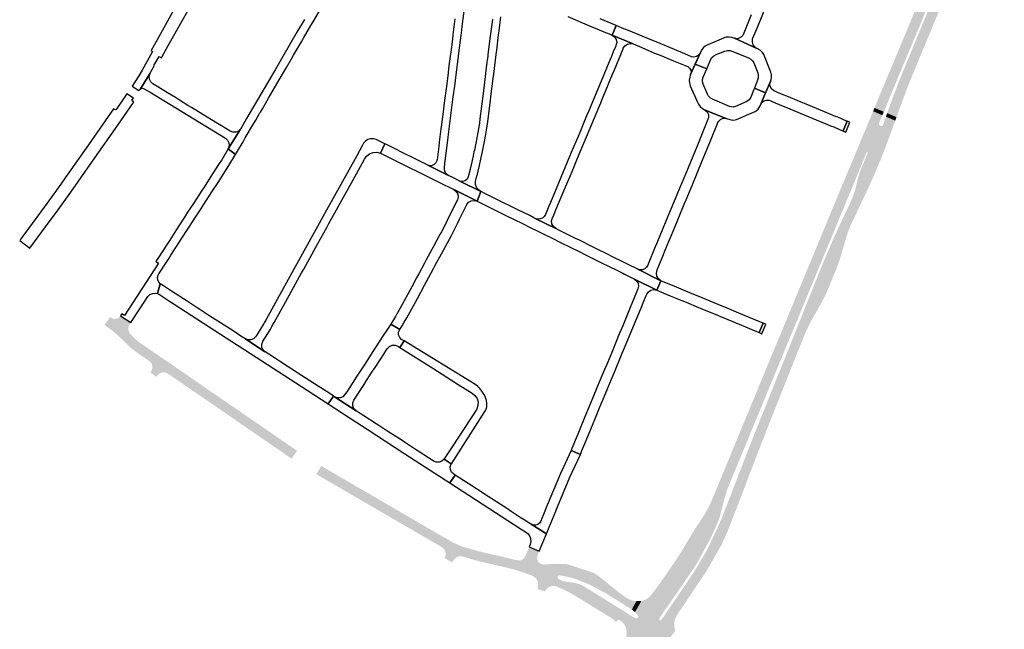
# Model space of a CAD drawing. Header units: metres. Extents: x 124582 to 143330, y 393481 to 406815.
# Tile 26 of 134: x 131905 to 132544, y 395735 to 396130. Entities that reach past the tile are written whole.
import ezdxf

# ---------------------------------------------------------------- set-up
doc = ezdxf.new("R2010")
doc.units = ezdxf.units.M
doc.header["$MEASUREMENT"] = 0
for name, color, linetype, lineweight in [('ir-ARC-asfalt-bestaande wegen-niet te inspecteren', 151, 'Continuous', 0), ('ir-ARC-asfalt-hoofdwegen-te inspecteren', 5, 'Continuous', 0), ('ir-ARC-fietspaden naastliggend- te inspecteren', 1, 'Continuous', 0)]:
    doc.layers.add(name, color=color, linetype=linetype, lineweight=lineweight)

msp = doc.modelspace()

# ---------------------------------------------------------------- hatches: boundary and pattern name
at = {"layer": 'ir-ARC-asfalt-hoofdwegen-te inspecteren', "linetype": 'Continuous', "lineweight": 13}
for points in [[(132465.506, 396070.442), (132459.491, 396072.996), (132460.093, 396074.439), (132462.152, 396079.374), (132465.856, 396088.252), (132467.02, 396091.052), (132468.887, 396095.545), (132470.505, 396099.437), (132472.48, 396104.167), (132473.755, 396107.214), (132476.319, 396113.352), (132478.707, 396119.088), (132481.497, 396125.79), (132483.555, 396130.726), (132485.85, 396136.233), (132487.662, 396140.581), (132494.606, 396157.26), (132496.252, 396161.225), (132498.342, 396166.261), (132500.515, 396171.491), (132502.879, 396177.184), (132505.021, 396182.341), (132506.614, 396186.168), (132508.83, 396191.488), (132511.235, 396197.279), (132513.402, 396202.507), (132515.145, 396206.739), (132517.429, 396212.35), (132519.603, 396217.688), (132521.691, 396222.819), (132523.621, 396227.844), (132525.67, 396233.202), (132525.933, 396233.889), (132526.784, 396236.264), (132527.815, 396239.151), (132528.769, 396241.775), (132528.923, 396242.228), (132535.03, 396239.842), (132534.873, 396239.346), (132533.932, 396236.712), (132532.893, 396233.837), (132531.4, 396230.078), (132528.517, 396222.608), (132524.785, 396213.256), (132511.683, 396181.547), (132498.609, 396150.11), (132488.882, 396126.466), (132469.931, 396081.099)], [(132473.73, 396066.975), (132467.701, 396069.53), (132469.476, 396074.549), (132471.646, 396080.421), (132474.067, 396086.77), (132477.432, 396095.312), (132487.263, 396119.131), (132497.815, 396144.592), (132499.2, 396144.018), (132535.664, 396232.229), (132535.892, 396232.779), (132538.287, 396238.574), (132543.656, 396236.4), (132541.389, 396230.585), (132541.181, 396230.051), (132537.373, 396220.278), (132529.132, 396200.462), (132524.277, 396188.747), (132522.682, 396186.513), (132520.917, 396183.006), (132506.185, 396147.494), (132503.459, 396140.924), (132484.792, 396095.927), (132483.44, 396092.717), (132481.392, 396087.545), (132480.075, 396084.193), (132474.332, 396068.656)], [(132396.481, 395904.148), (132390.435, 395906.661), (132406.49, 395945.387), (132408.387, 395949.97), (132410.771, 395955.727), (132412.823, 395960.685), (132416.401, 395969.349), (132418.387, 395974.156), (132421.834, 395982.477), (132423.17, 395985.702), (132424.907, 395989.898), (132426.66, 395994.142), (132429.635, 396001.323), (132430.806, 396004.152), (132433.122, 396009.739), (132435.049, 396014.384), (132437.44, 396020.118), (132439.352, 396024.673), (132442.162, 396031.375), (132443.881, 396035.514), (132458.149, 396069.776), (132458.576, 396070.8), (132464.595, 396068.248), (132464.126, 396067.118), (132462.99, 396064.368), (132462.306, 396062.849), (132462.325, 396062.055), (132462.911, 396061.519), (132463.377, 396061.361), (132454.877, 396044.359), (132454.586, 396044.476), (132446.628, 396025.278), (132421.406, 395964.429), (132419.798, 395960.475), (132405.583, 395926.174), (132405.154, 395925.136), (132404.163, 395922.738), (132403.734, 395921.7)], [(132404.601, 395901.927), (132398.769, 395904.199), (132405.451, 395920.838), (132405.87, 395921.882), (132406.837, 395924.291), (132407.256, 395925.335), (132421.073, 395959.886), (132425.086, 395969.731), (132428.141, 395977.121), (132431.712, 395985.424), (132438.726, 396000.948), (132443.116, 396009.912), (132444.785, 396013.595), (132446.37, 396017.817), (132447.512, 396022.18), (132447.772, 396023.44), (132448.056, 396024.697), (132449.003, 396028.264), (132450.144, 396031.774), (132455.21, 396044.226), (132454.877, 396044.359), (132463.377, 396061.361), (132463.74, 396061.238), (132464.526, 396061.275), (132465.028, 396061.881), (132465.493, 396063.346), (132466.499, 396066.132), (132466.908, 396067.288), (132472.914, 396064.695), (132472.484, 396063.493), (132471.219, 396059.961), (132469.346, 396054.827), (132467.96, 396051.1), (132467.129, 396048.802), (132465.403, 396044.377), (132463.296, 396039.125), (132460.997, 396033.579), (132459.158, 396029.277), (132458.071, 396026.818), (132457.446, 396025.402), (132455.572, 396021.272), (132451.508, 396012.599), (132451.313, 396012.259), (132448.916, 396007.213), (132443.581, 395995.834), (132415.268, 395928.458), (132415.104, 395928.077), (132414.407, 395926.382), (132407.564, 395909.388)], [(132415.268, 395928.458), (132443.581, 395995.834), (132442.305, 395992.511), (132441.568, 395990.26), (132438.773, 395980.814), (132437.217, 395975.429), (132435.319, 395969.879), (132432.528, 395963.172), (132430.354, 395957.741), (132427.551, 395951.231), (132426.527, 395949.248), (132425.834, 395947.968), (132422.746, 395942.524), (132420.985, 395939.325), (132417.645, 395933.318)], [(131973.33, 395921.202), (131968.632, 395925.69), (131967.117, 395926.992), (131965.542, 395928.254), (131960.212, 395932.268), (131963.833, 395937.287), (131965.142, 395936.449), (131966.66, 395936.113), (131968.201, 395936.321), (131969.575, 395937.048), (131970.615, 395938.203), (131977.308, 395933.835), (131976.359, 395932.381), (131975.764, 395930.665), (131975.766, 395928.849), (131976.364, 395927.135), (131977.492, 395925.712)], [(131993.952, 395898.645), (131989.95, 395901.33), (131990.588, 395902.267), (131991.235, 395903.917), (131991.244, 395905.689), (131990.614, 395907.345), (131989.43, 395908.663), (131988.619, 395909.271), (131985.522, 395911.35), (131983.695, 395912.58), (131982.433, 395913.43), (131977.933, 395916.813), (131976.879, 395917.676), (131976.054, 395918.438), (131974.667, 395919.795), (131973.33, 395921.202), (131977.492, 395925.712), (131978.173, 395924.966), (131979.95, 395923.196), (131981.883, 395921.598), (131984.366, 395919.845), (132005.865, 395905.074), (132002.231, 395900.037), (132001.255, 395900.685), (131999.416, 395901.416), (131997.438, 395901.376), (131995.63, 395900.571), (131994.276, 395899.128)], [(132081.531, 395845.475), (132079.771, 395846.696), (132077.067, 395848.573), (132072.705, 395851.568), (132063.707, 395857.745), (132033.105, 395878.829), (132030.582, 395880.547), (132018.992, 395888.519), (132004.265, 395898.641), (132002.231, 395900.037), (132005.865, 395905.074), (132018.915, 395896.108), (132026.522, 395890.833), (132034.068, 395885.661), (132036.6, 395883.926), (132041.348, 395880.699), (132085.056, 395850.603)], [(132329.995, 395740.712), (132324.622, 395745.722), (132335.097, 395761.134), (132336.559, 395763.285), (132341.583, 395770.762), (132345.306, 395776.703), (132349.388, 395783.61), (132352.4, 395789.162), (132360.586, 395807.071), (132368.844, 395828.572), (132375.375, 395845.439), (132382.174, 395862.894), (132387.403, 395875.866), (132398.769, 395904.199), (132404.601, 395901.927), (132403.349, 395898.713), (132402.543, 395896.721), (132399.33, 395888.693), (132397.623, 395884.296), (132397.195, 395883.286), (132394.047, 395875.421), (132391.998, 395870.167), (132388.814, 395862.017), (132386.676, 395856.645), (132383.01, 395847.109), (132380.944, 395841.79), (132377.59, 395833.122), (132375.252, 395826.839), (132372.303, 395819.195), (132369.977, 395813.163), (132366.487, 395804.125), (132364.472, 395798.991), (132361.101, 395791.296), (132360.304, 395789.536), (132350.498, 395772.454), (132347.782, 395768.481), (132343.431, 395761.986), (132339.785, 395756.543), (132337.779, 395753.548), (132334.51, 395748.663), (132332.569, 395745.751), (132331.794, 395744.623), (132331.268, 395743.73), (132330.739, 395742.525), (132330.021, 395740.981), (132329.99, 395740.848)], [(132353.004, 395793.42), (132342.634, 395799.101), (132348.036, 395807.359), (132348.775, 395808.507), (132349.65, 395809.868), (132350.798, 395811.778), (132351.606, 395813.296), (132351.97, 395813.979), (132352.718, 395815.59), (132353.789, 395818.104), (132355.829, 395822.912), (132357.993, 395828.144), (132360.517, 395834.247), (132362.463, 395838.952), (132366.225, 395848.082), (132368.046, 395852.494), (132370.849, 395859.256), (132372.511, 395863.267), (132375.383, 395870.23), (132377.111, 395874.422), (132379.529, 395880.267), (132381.422, 395884.836), (132384.369, 395891.982), (132385.789, 395895.433), (132388.497, 395901.999), (132390.435, 395906.661), (132396.481, 395904.148), (132364.005, 395825.545), (132361.507, 395816.887), (132359.821, 395810.076), (132358.994, 395807.192), (132357.959, 395804.376), (132357.563, 395803.44)], [(132179.062, 395788.027), (132179.035, 395788.043), (132143.091, 395808.933), (132140.287, 395810.563), (132117.467, 395823.826), (132101.473, 395833.155), (132100.889, 395833.499), (132099.283, 395834.446), (132097.609, 395835.434), (132100.719, 395840.756), (132107.154, 395837.037), (132120.696, 395829.133), (132134.102, 395821.35), (132143.178, 395816.06), (132145.838, 395814.509), (132148.917, 395812.715), (132177.11, 395796.321), (132182.182, 395793.394)], [(132321.69, 395744.498), (132311.279, 395754.186), (132312.551, 395754.92), (132313.709, 395755.822), (132318.952, 395762.681), (132322.644, 395767.932), (132326.086, 395772.876), (132329.321, 395777.591), (132332.336, 395782.052), (132335.577, 395787.298), (132338.301, 395791.913), (132341.119, 395796.691), (132342.634, 395799.101), (132353.004, 395793.42), (132344.069, 395777.108), (132333.737, 395761.765), (132323.277, 395746.899)], [(132237.38, 395769.67), (132235.272, 395770.437), (132232.216, 395771.485), (132228.392, 395772.749), (132225.517, 395773.657), (132223.585, 395774.158), (132219.221, 395775.189), (132201.389, 395779.344), (132194.524, 395781.34), (132192.394, 395781.99), (132190.73, 395782.189), (132189.088, 395781.851), (132187.639, 395781.009), (132186.531, 395779.752), (132185.754, 395778.537), (132185.513, 395778.159), (132180.7, 395781.111), (132181.389, 395782.949), (132181.319, 395784.91), (132180.502, 395786.694), (132179.062, 395788.027), (132182.182, 395793.394), (132185.458, 395791.504), (132189.654, 395789.451), (132191.214, 395788.817), (132193.01, 395788.183), (132202.313, 395785.573), (132203.953, 395785.145), (132208.181, 395784.174), (132211.563, 395783.375), (132227.719, 395779.571), (132229.275, 395779.398), (132230.792, 395779.785), (132232.074, 395780.684), (132232.955, 395781.978), (132235.667, 395788.321), (132242.075, 395785.389), (132240.95, 395782.666), (132240.697, 395781.119), (132241, 395779.581), (132241.821, 395778.245), (132243.057, 395777.28), (132244.552, 395776.808)], [(132296.7, 395738.671), (132295.211, 395740.186), (132294.537, 395740.695), (132294.072, 395741), (132293.743, 395741.105), (132293.422, 395740.976), (132291.64, 395739.718), (132290.435, 395741.004), (132289.893, 395741.439), (132289.319, 395741.829), (132287.606, 395742.896), (132279.713, 395747.763), (132276.678, 395749.624), (132268.407, 395754.75), (132266.123, 395756.105), (132260.953, 395759.077), (132257.277, 395760.884), (132253.585, 395762.469), (132253.108, 395762.646), (132251.378, 395762.936), (132249.637, 395762.716), (132248.034, 395762.004), (132246.703, 395760.861), (132245.758, 395759.383), (132240.879, 395760.966), (132241.244, 395762.078), (132241.489, 395763.931), (132241.174, 395765.773), (132240.326, 395767.439), (132239.022, 395768.778), (132237.38, 395769.67), (132244.552, 395776.808), (132247.561, 395777.037), (132258.029, 395777.228), (132260.088, 395777.083), (132277.182, 395771.506), (132279.185, 395770.333), (132281.063, 395768.969), (132291.469, 395760.582), (132295.55, 395757.257), (132297.886, 395755.685), (132300.332, 395754.291), (132296.826, 395755.914), (132284.336, 395763.496), (132276.408, 395767.563), (132268.148, 395770.906), (132259.623, 395773.499), (132255.471, 395774.514), (132250.241, 395775.808), (132244.901, 395776.528), (132244.853, 395775.248), (132250.08, 395774.562), (132255.203, 395773.321), (132258.577, 395772.451), (132262.477, 395771.408), (132266.324, 395770.22), (132270.222, 395768.801), (132273.938, 395767.289), (132277.564, 395765.591), (132283.02, 395762.765), (132288.396, 395759.648), (132298.686, 395753.335), (132300.453, 395752.423), (132302.025, 395751.742), (132302.985, 395753.336), (132305.194, 395753.171), (132302.131, 395747.646), (132300.296, 395748.868), (132284.926, 395758.322), (132280.542, 395760.755), (132274.741, 395763.758), (132271.722, 395765.064), (132267.773, 395766.603), (132264.951, 395767.628), (132262.059, 395768.513), (132255.166, 395769.835), (132254.427, 395769.657), (132254.006, 395769.024), (132253.973, 395768.237), (132254.095, 395767.865), (132254.349, 395767.564), (132255.481, 395766.92), (132258.242, 395765.95), (132261.118, 395765.412), (132263.102, 395765.202), (132265.061, 395764.891), (132267.518, 395764.314), (132269.857, 395763.368), (132270.807, 395762.806), (132273.248, 395761.293), (132281.381, 395756.267), (132284.236, 395754.477), (132292.361, 395749.431), (132294.496, 395748.119), (132298.43, 395745.682), (132300.244, 395744.538)], [(132315.379, 395717.954), (132306.135, 395724.45), (132307.37, 395726.318), (132307.448, 395726.673), (132307.275, 395726.992), (132306.935, 395727.119), (132306.595, 395726.993), (132304.849, 395725.353), (132298.547, 395729.781), (132298.604, 395730.042), (132298.823, 395732.799), (132298.399, 395735.532), (132298.318, 395735.768), (132302.504, 395743.149), (132304.521, 395741.91), (132305.264, 395741.815), (132305.88, 395742.241), (132306.177, 395742.694), (132306.324, 395743.175), (132306.19, 395743.66), (132305.275, 395744.899), (132304.168, 395745.971), (132308.41, 395753.256), (132309.878, 395753.619), (132311.279, 395754.186), (132321.69, 395744.498), (132320.612, 395743.009), (132319.987, 395741.51), (132319.993, 395740.98), (132320.343, 395740.582), (132320.868, 395740.51), (132321.313, 395740.797), (132323.038, 395743.374), (132329.668, 395737.228), (132329.685, 395736.961), (132329.905, 395735.381), (132330.33, 395733.843), (132324.715, 395726.537), (132323.898, 395727.084), (132323.329, 395727.219), (132322.834, 395726.906), (132322.71, 395726.334), (132323.033, 395725.846), (132323.728, 395725.355), (132318.029, 395718.447), (132316.84, 395718.31)], [(132304.168, 395745.971), (132302.131, 395747.646), (132305.194, 395753.171), (132305.696, 395753.134), (132308.41, 395753.256)], [(132298.318, 395735.768), (132297.627, 395737.285), (132296.7, 395738.671), (132300.244, 395744.538), (132302.504, 395743.149)], [(132329.668, 395737.228), (132323.038, 395743.374), (132324.622, 395745.722), (132329.995, 395740.712), (132329.706, 395738.982)]]:
    msp.add_hatch(color=5, dxfattribs=at).paths.add_polyline_path(points)
at = {"layer": 'ir-ARC-fietspaden naastliggend- te inspecteren', "linetype": 'Continuous', "lineweight": 30}
msp.add_hatch(color=1, dxfattribs=at).paths.add_polyline_path([(132302.025, 395751.742), (132300.453, 395752.423), (132298.686, 395753.335), (132288.396, 395759.648), (132283.02, 395762.765), (132277.564, 395765.591), (132273.938, 395767.289), (132270.222, 395768.801), (132266.324, 395770.22), (132262.477, 395771.408), (132258.577, 395772.451), (132255.203, 395773.321), (132250.08, 395774.562), (132244.853, 395775.248), (132244.901, 395776.528), (132250.241, 395775.808), (132255.471, 395774.514), (132259.623, 395773.499), (132268.148, 395770.906), (132276.408, 395767.563), (132284.336, 395763.496), (132296.826, 395755.914), (132300.332, 395754.291), (132301.842, 395753.592), (132302.404, 395753.426), (132302.985, 395753.336)])

# ---------------------------------------------------------------- linework, layer by layer
at = {"layer": 'ir-ARC-asfalt-bestaande wegen-niet te inspecteren', "color": 7, "linetype": 'Continuous', "lineweight": 30, "flags": 128}
for points in [[(132007.641, 396140.802), (131994.345, 396117.029), (131990.47, 396110.143), (131991.002, 396109.833), (131991.239, 396109.522), (131991.197, 396109.134), (131984.617, 396097.35), (131982.43, 396093.71), (131980.18, 396090.111), (131978.173, 396087.145), (131982.375, 396084.18), (131982.566, 396084.452), (131983.542, 396085.423), (131989.804, 396095.416), (131990.557, 396096.727), (131992.52, 396100.222), (131992.213, 396100.395), (131995.56, 396106.352), (131997.147, 396105.461), (131997.632, 396106.325), (132001.598, 396113.391), (132007.807, 396124.531), (132017.065, 396140.99)], [(132187.447, 396130.814), (132186.129, 396120.295), (132185.773, 396117.491), (132184.716, 396109.166), (132184.373, 396106.463), (132183.363, 396098.505), (132183.003, 396095.668), (132181.882, 396086.816), (132181.527, 396083.993), (132180.336, 396074.533), (132180.018, 396072.039), (132178.757, 396062.146), (132178.402, 396059.359), (132177.311, 396050.805), (132176.943, 396047.923), (132175.843, 396039.299), (132175.797, 396038.963), (132175.723, 396038.628), (132175.108, 396037.284), (132174.073, 396036.23), (132172.741, 396035.589), (132171.271, 396035.44), (132169.838, 396035.799), (132183.309, 396029.13), (132182.041, 396030.088), (132181.115, 396031.38), (132180.614, 396032.888), (132180.583, 396034.477), (132181.152, 396038.684), (132181.78, 396043.615), (132182.847, 396052.004), (132183.578, 396057.755), (132186.401, 396080.071), (132187.284, 396087.05), (132188.212, 396094.439), (132189.268, 396102.86), (132190.19, 396110.209), (132191.446, 396120.228), (132191.617, 396121.443), (132192.154, 396125.723), (132194.044, 396140.746)], [(132379.512, 396133.275), (132374.233, 396120.429), (132374.113, 396120.217), (132373.877, 396119.798), (132373.32, 396119.117), (132372.655, 396118.542), (132371.636, 396118.087), (132370.544, 396117.853), (132369.611, 396117.873), (132368.706, 396118.1), (132382.8, 396111.759), (132381.706, 396112.683), (132380.823, 396113.811), (132380.428, 396115.525), (132380.356, 396117.282), (132380.447, 396117.705), (132382.579, 396122.814), (132383.76, 396125.671), (132389.458, 396139.515)], [(132089.881, 396130.328), (132085.014, 396122.012), (132070.821, 396097.682), (132052.356, 396066.089), (132049.168, 396060.632), (132048.567, 396059.557), (132048.392, 396059.278), (132040.38, 396046.47), (132045.23, 396042.82), (132046.459, 396044.881), (132050.088, 396051.067), (132051.532, 396053.528), (132056.865, 396062.615), (132058.297, 396065.058), (132061.012, 396069.684), (132061.274, 396070.198), (132062.572, 396072.426), (132066.638, 396079.385), (132068.09, 396081.87), (132072.048, 396088.673), (132073.445, 396091.079), (132076.928, 396097.029), (132078.196, 396099.195), (132081.479, 396104.819), (132082.837, 396107.146), (132087.863, 396115.758), (132089.273, 396118.174), (132094.061, 396126.38), (132095.5, 396128.846), (132100.596, 396137.578)], [(132211.72, 396130.493), (132211.479, 396128.54), (132211.475, 396128.508), (132210.143, 396117.929), (132208.806, 396107.309), (132208.678, 396106.284), (132208.389, 396103.96), (132208.228, 396102.666), (132205.707, 396082.412), (132203.647, 396065.861), (132203.302, 396063.085), (132202.968, 396060.908), (132202.523, 396058.014), (132200.043, 396045.64), (132199.797, 396044.43), (132199.223, 396041.786), (132198.609, 396038.961), (132197.297, 396033.254), (132197.225, 396032.952), (132196.115, 396028.278), (132196.115, 396028.278), (132195.351, 396026.703), (132193.992, 396025.6), (132192.293, 396025.176), (132190.575, 396025.511), (132204.196, 396018.781), (132202.644, 396019.923), (132201.504, 396021.476), (132200.877, 396023.298), (132200.823, 396025.224), (132201.045, 396026.141), (132201.711, 396028.887), (132201.774, 396029.153), (132202.413, 396031.865), (132203.302, 396035.635), (132204.451, 396040.846), (132205.065, 396043.628), (132206.844, 396052.346), (132207.25, 396054.531), (132207.98, 396058.467), (132208.757, 396063.973), (132209.201, 396067.626), (132210.462, 396077.684), (132210.806, 396080.432), (132212.257, 396092.024), (132212.616, 396094.904), (132214.203, 396107.655), (132214.553, 396110.468), (132215.773, 396120.249), (132216.12, 396123.016), (132217.254, 396132.066)], [(132260.593, 396132.139), (132267.056, 396129.424), (132269.098, 396128.576), (132285.115, 396121.901), (132288.012, 396120.707), (132289.425, 396120.106), (132292.051, 396126.407), (132281.574, 396130.724)]]:
    msp.add_lwpolyline(points, dxfattribs=at)
for points in [[(132315.159, 396116.804), (132299.97, 396123.114), (132297.045, 396124.3), (132292.051, 396126.407), (132289.425, 396120.106), (132303.057, 396114.426), (132304.052, 396114.03), (132307.082, 396112.758), (132318.027, 396108.097), (132318.859, 396107.774), (132322.737, 396106.266), (132325.564, 396105.087), (132329.169, 396103.599), (132336.689, 396100.494), (132338.453, 396099.725), (132339.571, 396098.749), (132340.29, 396097.451), (132340.522, 396095.985), (132340.24, 396094.528), (132343.265, 396101.414), (132346.36, 396108.458), (132345.364, 396107.188), (132344.001, 396106.321), (132342.428, 396105.957), (132340.824, 396106.137), (132336.507, 396107.953), (132333.865, 396109.034), (132317.825, 396115.707), (132315.159, 396116.804)], [(132246.177, 396003.933), (132245.359, 396002.566), (132244.147, 396001.533), (132242.668, 396000.941), (132241.077, 396000.854), (132239.542, 396001.279), (132252.814, 395994.712), (132251.272, 395995.986), (132250.338, 395997.755), (132250.155, 395999.747), (132250.752, 396001.656), (132251.092, 396002.412), (132252.915, 396006.778), (132254.028, 396009.444), (132258.1, 396019.193), (132259.175, 396021.769), (132262.274, 396029.19), (132263.363, 396031.799), (132266.481, 396039.265), (132267.569, 396041.87), (132277.884, 396066.626), (132278.958, 396069.198), (132281.944, 396076.352), (132282.872, 396078.575), (132286.314, 396086.821), (132287.028, 396088.54), (132289.638, 396094.829), (132290.831, 396097.705), (132296.46, 396111.256), (132296.61, 396111.618), (132297.648, 396113.263), (132299.243, 396114.377), (132301.145, 396114.786), (132303.057, 396114.426), (132289.425, 396120.106), (132290.998, 396118.965), (132292.014, 396117.309), (132292.32, 396115.391), (132291.868, 396113.501), (132291.698, 396113.095), (132290.127, 396109.333), (132288.883, 396106.367), (132287.864, 396103.836), (132284.405, 396095.56), (132283.312, 396092.944), (132274.055, 396070.712), (132272.855, 396067.838), (132268.371, 396057.098), (132267.273, 396054.47), (132262.892, 396043.978), (132261.803, 396041.369), (132253.084, 396020.487), (132251.983, 396017.851), (132249.342, 396011.524), (132248.352, 396009.155), (132246.177, 396003.933)], [(132388.862, 396082.703), (132391.975, 396090.16), (132392.409, 396091.407), (132392.638, 396092.707), (132392.609, 396094.493), (132392.233, 396096.239), (132387.661, 396107.675), (132387.33, 396108.277), (132386.943, 396108.851), (132385.329, 396110.462), (132383.312, 396111.527), (132383.045, 396111.619), (132382.8, 396111.759), (132368.706, 396118.1), (132368.208, 396118.232), (132367.033, 396118.542), (132365.213, 396118.831), (132363.373, 396118.737), (132362.456, 396118.53), (132361.573, 396118.21), (132351.314, 396113.875), (132349.724, 396113.072), (132348.387, 396111.895), (132347.389, 396110.419), (132346.36, 396108.458), (132343.265, 396101.414), (132350.671, 396098.396), (132353.074, 396104.085), (132353.977, 396105.584), (132355.269, 396106.764), (132356.843, 396107.528), (132362.409, 396109.798), (132364.135, 396110.2), (132365.904, 396110.113), (132367.582, 396109.542), (132377.84, 396105.373), (132379.216, 396104.614), (132380.359, 396103.536), (132381.196, 396102.206), (132383.813, 396095.707), (132384.141, 396094.149), (132384.074, 396092.558), (132383.617, 396091.032), (132381.591, 396085.789), (132388.862, 396082.703)], [(132349.773, 396071.556), (132363.299, 396066.112), (132366.606, 396065.225), (132368.335, 396065.068), (132370.021, 396065.48), (132381.122, 396070.15), (132382.173, 396070.675), (132384.08, 396072.251), (132385.402, 396074.341), (132385.784, 396075.328), (132388.862, 396082.703), (132381.591, 396085.789), (132381.252, 396084.912), (132379.233, 396079.895), (132378.233, 396078.21), (132376.672, 396077.024), (132369.27, 396073.894), (132368.008, 396073.548), (132366.699, 396073.553), (132365.439, 396073.91), (132354.38, 396078.634), (132353.014, 396079.411), (132351.907, 396080.526), (132351.14, 396081.897), (132348.323, 396088.341), (132347.875, 396089.844), (132347.886, 396091.412), (132348.354, 396092.909), (132350.671, 396098.396), (132343.265, 396101.414), (132340.24, 396094.528), (132340.072, 396094.145), (132339.737, 396092.912), (132339.348, 396091.031), (132339.427, 396089.111), (132339.97, 396087.268), (132344.49, 396077.087), (132345.295, 396075.349), (132346.419, 396073.823), (132347.933, 396072.682), (132349.773, 396071.556)], [(132040.38, 396046.47), (132048.392, 396059.278), (132047.074, 396057.95), (132045.359, 396057.205), (132043.489, 396057.147), (132041.731, 396057.786), (132036.041, 396061.285), (132033.557, 396062.809), (132026.757, 396066.981), (132024.064, 396068.631), (132016.606, 396073.199), (132014.355, 396074.578), (132008.791, 396077.994), (132006.147, 396079.619), (132001.104, 396082.713), (131998.687, 396084.194), (131992.669, 396087.88), (131991.589, 396088.542), (131990.226, 396089.9), (131989.421, 396091.648), (131989.274, 396093.566), (131989.804, 396095.416), (131983.542, 396085.423), (131984.772, 396085.748), (131986.006, 396085.439), (131989.485, 396083.394), (131989.9, 396083.14), (132010.427, 396070.564), (132038.608, 396053.261), (132040.06, 396051.978), (132040.908, 396050.234), (132041.02, 396048.299), (132040.38, 396046.47)], [(132402.081, 396073.398), (132419.087, 396066.328), (132421.648, 396065.259), (132428.93, 396062.226), (132430.969, 396061.383), (132433.015, 396060.587), (132437.31, 396058.757), (132439.076, 396058.026), (132441.661, 396064.378), (132441.007, 396064.623), (132435.741, 396066.851), (132434.264, 396067.427), (132431.2, 396068.704), (132415.089, 396075.377), (132411.936, 396076.685), (132405.326, 396079.444), (132402.669, 396080.505), (132400.371, 396081.484), (132396.134, 396083.21), (132394.862, 396083.731), (132394.109, 396084.109), (132392.785, 396085.231), (132391.929, 396086.742), (132391.648, 396088.455), (132391.975, 396090.16), (132388.862, 396082.703), (132385.784, 396075.328), (132386.692, 396076.648), (132387.996, 396077.577), (132389.54, 396078.004), (132391.137, 396077.876), (132392.205, 396077.507), (132393.507, 396076.958), (132399.265, 396074.563), (132402.081, 396073.398)], [(131911.89, 395982.069), (131921.957, 395995.75), (131930.244, 396006.942), (131937.288, 396016.75), (131956.555, 396044.274), (131968.775, 396061.788), (131979.05, 396076.531), (131978.975, 396076.953), (131978.259, 396077.467), (131978.054, 396077.801), (131978.162, 396078.177), (131978.934, 396079.267), (131974.803, 396082.177), (131967.697, 396071.949), (131967.38, 396071.752), (131967.016, 396071.836), (131966.141, 396072.445), (131949.826, 396049.109), (131934.698, 396027.513), (131931.836, 396023.428), (131923.518, 396011.817), (131908.494, 395991.406), (131906.056, 395988.103), (131905.431, 395987.257), (131905.226, 395987.015), (131911.89, 395982.069)], [(132325.312, 395984.299), (132327.875, 395990.491), (132328.936, 395993.054), (132331.488, 395999.229), (132332.39, 396001.412), (132336.15, 396010.513), (132337.341, 396013.394), (132340.538, 396021.132), (132341.614, 396023.736), (132347.794, 396038.69), (132348.862, 396041.271), (132353.178, 396051.696), (132354.896, 396055.978), (132355.966, 396058.546), (132357.722, 396062.849), (132357.989, 396063.474), (132358.315, 396064.071), (132358.456, 396064.293), (132359.764, 396065.57), (132361.474, 396066.212), (132363.299, 396066.112), (132349.773, 396071.556), (132351.054, 396070.366), (132351.807, 396068.787), (132351.925, 396067.042), (132351.86, 396066.563), (132351.516, 396065.686), (132349.995, 396061.809), (132344.207, 396047.787), (132343.139, 396045.206), (132338.584, 396034.192), (132337.507, 396031.588), (132332.827, 396020.233), (132331.773, 396017.678), (132323.796, 395998.34), (132322.72, 395995.738), (132318.338, 395985.142), (132317.376, 395982.814), (132312.777, 395971.694), (132312.46, 395970.927), (132311.663, 395969.584), (132310.475, 395968.569), (132309.024, 395967.991), (132307.464, 395967.911), (132305.961, 395968.338), (132320.975, 395960.879), (132319.371, 395962.119), (132318.344, 395963.866), (132318.039, 395965.87), (132318.502, 395967.844), (132320.651, 395973.035), (132321.732, 395975.649), (132324.233, 395981.69), (132325.312, 395984.299)], [(132439.076, 396058.026), (132439.888, 396057.68), (132440.919, 396057.249), (132443.51, 396063.616), (132441.661, 396064.378), (132439.076, 396058.026)], [(132097.27, 395982.625), (132098.644, 395985.111), (132104.344, 395995.41), (132105.729, 395997.911), (132110.636, 396006.778), (132112.01, 396009.264), (132123.538, 396030.134), (132124.908, 396032.626), (132128.825, 396039.752), (132130.193, 396041.74), (132132.093, 396043.228), (132134.351, 396044.079), (132136.761, 396044.215), (132139.185, 396043.586), (132141.978, 396049.658), (132136.295, 396052.471), (132134.532, 396052.964), (132132.702, 396052.942), (132130.951, 396052.406), (132129.422, 396051.4), (132128.237, 396050.005), (132127.57, 396048.802), (132123.771, 396041.952), (132103.162, 396004.727), (132102.922, 396004.294), (132078.319, 395959.795), (132078.002, 395959.221), (132071.17, 395946.864), (132065.013, 395935.727), (132063.808, 395933.548), (132063.581, 395933.181), (132058.698, 395925.299), (132058.147, 395924.428), (132056.818, 395923.164), (132055.12, 395922.472), (132053.287, 395922.448), (132051.571, 395923.094), (132064.247, 395914.872), (132062.982, 395916.191), (132062.268, 395917.874), (132062.198, 395919.701), (132062.781, 395921.433), (132062.974, 395921.753), (132063.311, 395922.248), (132064.643, 395924.348), (132067.597, 395929.003), (132068.761, 395931.096), (132070.295, 395933.852), (132074.537, 395941.48), (132077.527, 395946.894), (132078.883, 395949.355), (132088.023, 395965.901), (132089.386, 395968.366), (132097.27, 395982.625)], [(131997.136, 395968.008), (131998.689, 395970.402), (132002.072, 395975.617), (132003.282, 395977.482), (132008.871, 395986.098), (132010.422, 395988.494), (132017.648, 395999.659), (132019.185, 396002.025), (132022.667, 396007.391), (132024.377, 396010.026), (132028.397, 396016.224), (132029.905, 396018.556), (132033.864, 396024.677), (132035.385, 396027.028), (132039.414, 396033.257), (132040.868, 396035.507), (132045.23, 396042.82), (132040.38, 396046.47), (132036.205, 396039.369), (132034.674, 396036.997), (132030.324, 396030.264), (132028.803, 396027.91), (132024.769, 396021.666), (132023.236, 396019.295), (132019.357, 396013.305), (132017.863, 396010.998), (132014.14, 396005.248), (132012.585, 396002.847), (132008.402, 395996.375), (132006.871, 395994.008), (132002.497, 395987.247), (132000.804, 395984.633), (131994.745, 395975.3), (131993.802, 395973.855), (131993.517, 395973.419), (131995.279, 395972.274), (131973.22, 395938.37), (131971.46, 395939.515), (131970.615, 395938.203), (131977.308, 395933.835), (131983.028, 395942.6), (131988.346, 395950.593), (131989.657, 395951.88), (131991.321, 395952.661), (131993.149, 395952.848), (131994.59, 395952.564), (131996.367, 395958.864), (131995.388, 395960.031), (131994.794, 395961.434), (131994.638, 395962.949), (131994.934, 395964.443), (131995.138, 395964.932), (131995.391, 395965.396), (131996.263, 395966.662), (131997.136, 395968.008)], [(132158.529, 396041.442), (132155.923, 396042.736), (132146.004, 396047.661), (132143.498, 396048.906), (132141.978, 396049.658), (132139.185, 396043.586), (132140.896, 396042.709), (132143.404, 396041.466), (132153.081, 396036.669), (132155.498, 396035.472), (132165.33, 396030.599), (132167.875, 396029.337), (132176.185, 396025.219), (132178.717, 396023.964), (132185.042, 396020.829), (132186.772, 396019.955), (132201.804, 396012.516), (132204.196, 396018.781), (132190.575, 396025.511), (132190.285, 396025.652), (132186.51, 396027.567), (132183.309, 396029.13), (132169.838, 396035.799), (132158.529, 396041.442)], [(132189.037, 395998.002), (132190.426, 396000.798), (132193.663, 396007.315), (132195.106, 396010.252), (132196.315, 396011.768), (132198.001, 396012.726), (132199.923, 396012.988), (132201.804, 396012.516), (132186.772, 396019.955), (132188.3, 396018.758), (132189.259, 396017.07), (132189.507, 396015.145), (132189.006, 396013.27), (132188.497, 396012.266), (132182.434, 396000), (132180.136, 395995.403), (132178.669, 395992.644), (132177.729, 395990.881), (132173.704, 395983.414), (132172.503, 395981.187), (132168.847, 395974.408), (132167.667, 395972.221), (132163.994, 395965.412), (132162.522, 395962.683), (132159.418, 395956.936), (132158.144, 395954.58), (132153.262, 395945.547), (132151.88, 395943.009), (132150.282, 395940.074), (132149.871, 395939.382), (132148.82, 395937.615), (132145.809, 395932.813), (132151.656, 395929.246), (132153.121, 395931.596), (132154.6, 395933.951), (132156.238, 395936.712), (132161.811, 395947.036), (132163.097, 395949.412), (132167.748, 395958.045), (132169.066, 395960.486), (132173.608, 395968.898), (132174.672, 395970.87), (132178.715, 395978.362), (132179.953, 395980.669), (132183.826, 395987.891), (132185.12, 395990.319), (132186.443, 395992.803), (132189.037, 395998.002)], [(132273.924, 395976.796), (132276.484, 395975.524), (132283.693, 395971.944), (132286.19, 395970.704), (132293.645, 395967.001), (132296.239, 395965.713), (132297.439, 395965.117), (132303.769, 395961.977), (132318.257, 395954.795), (132320.975, 395960.879), (132305.961, 395968.338), (132299.264, 395971.665), (132296.738, 395972.92), (132289.277, 395976.624), (132286.728, 395977.886), (132279.25, 395981.59), (132276.737, 395982.84), (132268.185, 395987.089), (132265.656, 395988.343), (132257.333, 395992.471), (132254.799, 395993.728), (132252.814, 395994.712), (132239.542, 396001.279), (132238.629, 396001.74), (132235.898, 396003.092), (132228.117, 396006.946), (132225.562, 396008.211), (132216.722, 396012.586), (132214.225, 396013.821), (132206.773, 396017.506), (132204.459, 396018.651), (132204.196, 396018.781), (132201.804, 396012.516), (132211.038, 396007.94), (132213.559, 396006.691), (132222.228, 396002.404), (132224.486, 396001.289), (132232.512, 395997.326), (132234.939, 395996.126), (132251.683, 395987.823), (132254.172, 395986.59), (132263.918, 395981.763), (132266.164, 395980.65), (132273.924, 395976.796)], [(132267.136, 395861.446), (132266.002, 395858.704), (132263.263, 395852.085), (132262.72, 395850.878), (132268.757, 395848.181), (132269.822, 395850.757), (132271.854, 395855.685), (132272.923, 395858.278), (132277.107, 395868.392), (132278.159, 395870.93), (132281.247, 395878.385), (132282.315, 395880.971), (132285.948, 395889.77), (132286.793, 395891.816), (132290.018, 395899.561), (132290.867, 395901.593), (132295.095, 395911.764), (132295.941, 395913.813), (132299.58, 395922.629), (132300.659, 395925.232), (132304.316, 395934.053), (132305.383, 395936.628), (132308.362, 395943.833), (132309.431, 395946.466), (132311.409, 395951.206), (132311.766, 395952.062), (132312.846, 395953.671), (132314.454, 395954.752), (132316.351, 395955.146), (132318.257, 395954.795), (132303.769, 395961.977), (132305.23, 395960.817), (132306.181, 395959.211), (132306.496, 395957.372), (132306.134, 395955.541), (132305.706, 395954.509), (132302.203, 395946.058), (132301.105, 395943.416), (132297.096, 395933.757), (132296.2, 395931.595), (132293.582, 395925.279), (132292.495, 395922.65), (132289.084, 395914.397), (132288.006, 395911.788), (132285.615, 395906.027), (132284.519, 395903.39), (132281.034, 395895), (132279.954, 395892.4), (132276.641, 395884.424), (132275.555, 395881.81), (132272.829, 395875.227), (132271.76, 395872.636), (132267.136, 395861.446)], [(132384.674, 395927.242), (132387.218, 395933.414), (132385.096, 395934.294), (132382.532, 395935.358), (132374.199, 395938.816), (132371.518, 395939.928), (132363.625, 395943.198), (132360.767, 395944.381), (132350.316, 395948.709), (132347.761, 395949.767), (132339.788, 395953.077), (132337.19, 395954.156), (132329.518, 395957.342), (132326.872, 395958.441), (132320.975, 395960.879), (132318.257, 395954.795), (132324.358, 395952.266), (132326.958, 395951.183), (132334.667, 395947.976), (132337.304, 395946.883), (132345.305, 395943.564), (132347.475, 395942.664), (132357.665, 395938.438), (132359.663, 395937.61), (132369.065, 395933.708), (132371.695, 395932.614), (132379.935, 395929.187), (132382.51, 395928.115), (132383.607, 395927.659), (132384.674, 395927.242)], [(132105.227, 395881.031), (132108.752, 395886.007), (132106.899, 395887.205), (132104.532, 395888.741), (132098.84, 395892.431), (132096.483, 395893.96), (132090.246, 395898.005), (132087.917, 395899.514), (132081.675, 395903.562), (132079.323, 395905.088), (132073.587, 395908.807), (132071.199, 395910.356), (132066.749, 395913.242), (132064.393, 395914.777), (132064.247, 395914.872), (132051.571, 395923.094), (132051.178, 395923.351), (132048.646, 395925.007), (132044.198, 395927.896), (132041.829, 395929.43), (132037.878, 395931.988), (132035.521, 395933.514), (132030.308, 395936.89), (132027.938, 395938.424), (132021.979, 395942.283), (132019.6, 395943.823), (132013.872, 395947.531), (132011.514, 395949.058), (132006.047, 395952.602), (132003.696, 395954.128), (131998.485, 395957.507), (131996.367, 395958.864), (131994.59, 395952.564), (131995.904, 395951.908), (132001.685, 395948.161), (132046.388, 395919.172), (132047.433, 395918.515), (132091.724, 395889.801), (132105.227, 395881.031)], [(132134.242, 395914.966), (132130.522, 395909.227), (132128.982, 395906.852), (132123.895, 395899.004), (132122.368, 395896.649), (132119.302, 395891.92), (132117.738, 395889.508), (132116.125, 395887.019), (132114.753, 395885.68), (132112.978, 395884.956), (132111.061, 395884.951), (132109.283, 395885.668), (132123.349, 395876.517), (132121.97, 395877.889), (132121.213, 395879.682), (132121.193, 395881.627), (132121.911, 395883.435), (132128.493, 395893.549), (132130.145, 395896.097), (132134.056, 395902.131), (132135.704, 395904.672), (132141.304, 395913.313), (132142.943, 395915.841), (132143.633, 395916.905), (132144.997, 395918.283), (132146.782, 395919.039), (132148.72, 395919.059), (132150.521, 395918.341), (132150.891, 395918.116), (132151.807, 395917.558), (132154.422, 395921.924), (132152.899, 395922.862), (132151.621, 395924.129), (132150.934, 395925.792), (132150.946, 395927.592), (132151.656, 395929.246), (132145.809, 395932.813), (132144.108, 395930.185), (132140.562, 395924.715), (132139.009, 395922.319), (132135.757, 395917.303), (132134.242, 395914.966)], [(132384.674, 395927.242), (132386.38, 395926.526), (132388.966, 395932.695), (132387.218, 395933.414), (132384.674, 395927.242)], [(132154.422, 395921.924), (132151.807, 395917.558), (132173.113, 395904.086), (132185.195, 395896.449), (132189.519, 395893.654), (132198.522, 395887.918), (132200.408, 395886.475), (132201.756, 395884.52), (132202.433, 395882.243), (132202.372, 395879.869), (132201.58, 395877.63), (132185.748, 395853.173), (132180.516, 395845.27), (132180.361, 395845.067), (132185.03, 395842.043), (132185.14, 395842.226), (132206.914, 395876.098), (132207.615, 395877.586), (132208.029, 395879.177), (132208.133, 395881.201), (132207.931, 395883.218), (132207.538, 395884.563), (132206.955, 395885.837), (132206.183, 395887.256), (132204.496, 395889.861), (132203.564, 395891.021), (132202.299, 395892.236), (132200.903, 395893.298), (132154.422, 395921.924)], [(132184.206, 395829.75), (132187.504, 395834.863), (132186.671, 395835.375), (132185.303, 395836.67), (132184.515, 395838.38), (132184.42, 395840.261), (132185.03, 395842.043), (132180.361, 395845.067), (132178.948, 395843.84), (132177.194, 395843.189), (132175.322, 395843.2), (132173.575, 395843.869), (132172.746, 395844.415), (132170.377, 395845.955), (132163.66, 395850.322), (132161.306, 395851.851), (132154.807, 395856.076), (132152.475, 395857.592), (132145.75, 395861.963), (132143.386, 395863.5), (132138.161, 395866.897), (132136.305, 395868.103), (132128.463, 395873.2), (132126.09, 395874.743), (132123.349, 395876.517), (132109.283, 395885.668), (132108.752, 395886.007), (132105.227, 395881.031), (132120.202, 395871.286), (132130.636, 395864.52), (132154.909, 395848.715), (132184.206, 395829.75)], [(132261.541, 395832.482), (132261.772, 395832.985), (132268.757, 395848.181), (132262.72, 395850.878), (132258.923, 395842.436), (132257.766, 395839.863), (132255.953, 395835.83), (132254.814, 395833.283), (132247.999, 395816.883), (132246.914, 395814.261), (132244.862, 395809.307), (132243.782, 395806.698), (132243.109, 395805.026), (132242.311, 395803.74), (132241.123, 395802.803), (132239.686, 395802.328), (132238.173, 395802.373), (132236.766, 395802.931), (132246.737, 395796.672), (132248.511, 395800.967), (132252.784, 395811.356), (132253.373, 395812.743), (132261.541, 395832.482)], [(132187.504, 395834.863), (132184.206, 395829.75), (132230.456, 395799.743), (132233.872, 395797.542), (132234.966, 395796.637), (132235.715, 395795.431), (132236.355, 395793.628), (132236.552, 395791.725), (132236.294, 395789.829), (132235.667, 395788.321), (132242.075, 395785.389), (132246.737, 395796.672), (132236.766, 395802.931), (132235.991, 395803.413), (132232.28, 395805.831), (132229.836, 395807.423), (132223.875, 395811.299), (132221.493, 395812.843), (132206.691, 395822.45), (132205.082, 395823.496), (132198.498, 395827.771), (132196.126, 395829.301), (132189.884, 395833.328), (132187.504, 395834.863)]]:
    msp.add_lwpolyline(points, close=True, dxfattribs=at)
at = {"layer": 'ir-ARC-asfalt-hoofdwegen-te inspecteren', "color": 5, "linetype": 'Continuous', "lineweight": 13}
msp.add_solid([(132458.576, 396070.8), (132464.595, 396068.248), (132459.491, 396072.996), (132465.506, 396070.442)], dxfattribs=at)
at = {"layer": 'ir-ARC-asfalt-hoofdwegen-te inspecteren', "color": 5, "linetype": 'Continuous', "lineweight": 13, "extrusion": (0, 0, -1)}
msp.add_solid([(-132466.908, 396067.288), (-132472.914, 396064.695), (-132467.701, 396069.53), (-132473.73, 396066.975)], dxfattribs=at)

doc.saveas('drawing.dxf')
